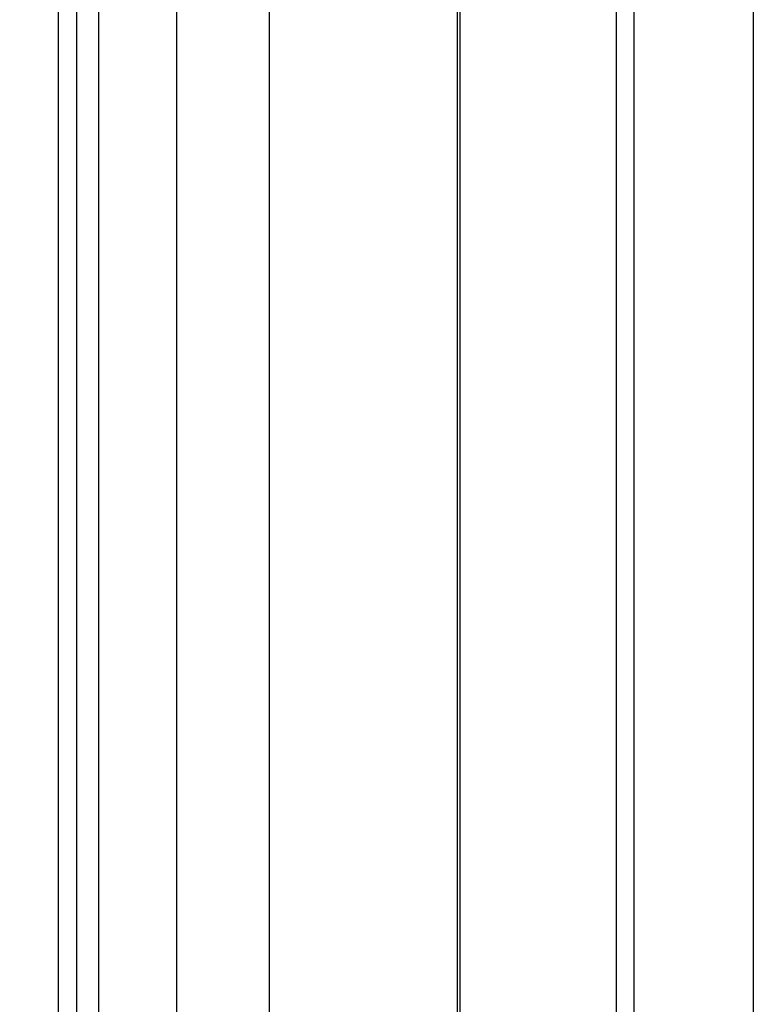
# Model space of a CAD drawing. Header units: millimetres. Extents: x 60 to 337, y 43 to 512.
# Tile 61 of 73: x 158 to 186, y 270 to 308. Entities that reach past the tile are written whole.
import ezdxf

# ---------------------------------------------------------------- set-up
doc = ezdxf.new("R2010")
doc.units = ezdxf.units.MM
doc.header["$LTSCALE"] = 36.045028
doc.layers.get('0').update_dxf_attribs({"linetype": 'CONTINUOUS'})

msp = doc.modelspace()

# ---------------------------------------------------------------- linework, layer by layer
at = {"color": 7, "linetype": 'CONTINUOUS'}
for p, q in [((163.879, 454.291), (163.879, 208.524)), ((167.415, 452.25), (167.415, 210.482)), ((174.695, 354.506), (174.695, 262.219)), ((185.909, 350.49), (185.909, 251.634)), ((160.062, 347.471), (160.062, 255.941)), ((159.355, 347.063), (159.355, 255.533)), ((160.906, 346.545), (160.906, 254.258)), ((174.595, 343.958), (174.595, 245.102)), ((180.666, 344.28), (180.666, 226.035)), ((181.354, 226.004), (181.354, 343.792))]:
    msp.add_line(p, q, dxfattribs=at)
msp.add_arc((8245.158, 14300.416), 16196.792, 239.9046651, 240.0964493, dxfattribs=at)

doc.saveas('drawing.dxf')
